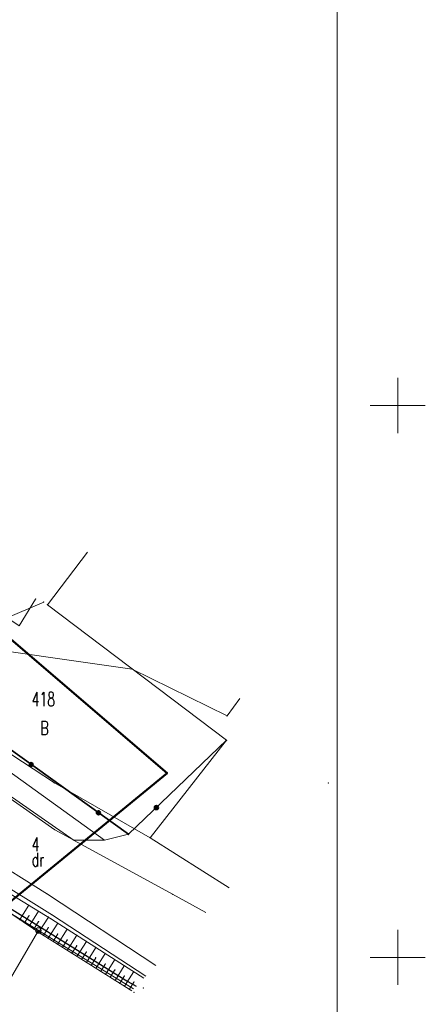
# Model space of a CAD drawing. Header units: metres. Extents: x 6429983 to 6430302, y 5950841 to 5951152.
# Tile 21 of 23: x 6430266 to 6430302, y 5950946 to 5951035. Entities that reach past the tile are written whole.
import ezdxf
from ezdxf.enums import TextEntityAlignment as Align

# ---------------------------------------------------------------- set-up
doc = ezdxf.new("R2010")
doc.units = ezdxf.units.M
doc.layers.get('0').update_dxf_attribs({"linetype": 'CONTINUOUS', "lineweight": 18})
for name, color, linetype, lineweight in [('BDOT500-KT-CR01-', 7, 'CONTINUOUS', 18), ('BDOT500-KT-KR01-', 7, 'CONTINUOUS', 18), ('BDOT500-KT-OK05_01-', 7, 'CONTINUOUS', 35), ('BDOT500-RT-SKN-', 7, 'CONTINUOUS', 18), ('EGIB-D03-', 7, 'CONTINUOUS', 18), ('EGIB-KL-B-', 96, 'CONTINUOUS', 18), ('EGIB-KL-DR-', 96, 'CONTINUOUS', 18), ('EGIB-KL-R-RIVB-', 96, 'CONTINUOUS', 18), ('GESUT-SU-PE-03-', 1, 'CONTINUOUS', 18), ('GESUT-SU-PE-04-', 1, 'CONTINUOUS', 18), ('GESUT-SU-PK-01-', 36, 'CONTINUOUS', 18), ('GESUT-SU-PK-05-', 36, 'CONTINUOUS', 18), ('GESUT-SUP-EP-01-', 1, 'CONTINUOUS', 25), ('maska', 7, 'CONTINUOUS', 18), ('siatka', 7, 'CONTINUOUS', 18), ('SKARPA', 7, 'CONTINUOUS', 18), ('zakres', 1, 'CONTINUOUS', 50)]:
    doc.layers.add(name, color=color, linetype=linetype, lineweight=lineweight)
doc.styles.get("Standard").update_dxf_attribs({"font": 'simplex.shx'})

msp = doc.modelspace()

# ---------------------------------------------------------------- linework, layer by layer
for p in [(6430279.1, 5950966.7), (6430293.7, 5950965.8)]:
    msp.add_point(p)
at = {"layer": 'BDOT500-KT-CR01-', "lineweight": 18, "flags": 128}
for points in [[(6430219.84, 5951001.74), (6430219.56, 5950999.32), (6430234.59, 5950988.6), (6430255.31, 5950973.67), (6430273.42, 5950960.63)], [(6430227.33, 5950981.25), (6430230.4, 5950979.32), (6430233.65, 5950977.03), (6430239.47, 5950973.5), (6430245.16, 5950970.22), (6430268.25, 5950955.74), (6430278.073, 5950949.266)]]:
    msp.add_lwpolyline(points, dxfattribs=at)
at = {"layer": 'BDOT500-KT-CR01-'}
for p in [(6430273.42, 5950960.63), (6430268.25, 5950955.74)]:
    msp.add_point(p, dxfattribs=at)
at = {"layer": 'BDOT500-KT-KR01-', "lineweight": 18, "flags": 128}
msp.add_lwpolyline([(6430275.6, 5950961.15), (6430273.42, 5950960.63), (6430270.65, 5950960.62), (6430268.92, 5950961.57), (6430253.99, 5950971.99), (6430235.12, 5950985.23), (6430234.08, 5950985.95), (6430219.83, 5950995.92), (6430219.56, 5950999.32)], dxfattribs=at)
at = {"layer": 'BDOT500-KT-KR01-'}
for p in [(6430268.92, 5950961.57), (6430270.65, 5950960.62), (6430273.42, 5950960.63), (6430275.6, 5950961.15)]:
    msp.add_point(p, dxfattribs=at)
at = {"layer": 'BDOT500-KT-OK05_01-', "linetype": 'Continuous', "lineweight": 35, "flags": 128}
msp.add_lwpolyline([(6430228.12, 5951009.04), (6430221.28, 5951000.12), (6430275.6, 5950961.15), (6430284.48, 5950969.67)], dxfattribs=at)
at = {"layer": 'BDOT500-KT-OK05_01-', "lineweight": 35}
for centre, radius in [((6430266.78, 5950967.48), 0.17), ((6430266.78, 5950967.48), 0.1), ((6430266.78, 5950967.48), 0.05), ((6430272.88, 5950963.1), 0.18), ((6430272.88, 5950963.1), 0.1), ((6430272.88, 5950963.1), 0.05), ((6430278.13, 5950963.57), 0.18), ((6430278.13, 5950963.57), 0.1), ((6430278.13, 5950963.57), 0.05)]:
    msp.add_circle(centre, radius, dxfattribs=at)
at = {"layer": 'BDOT500-KT-OK05_01-'}
for p in [(6430284.48, 5950969.67), (6430266.78, 5950967.48), (6430266.78, 5950967.48), (6430266.78, 5950967.48), (6430272.88, 5950963.1), (6430272.88, 5950963.1), (6430272.88, 5950963.1), (6430278.13, 5950963.57), (6430278.13, 5950963.57), (6430278.13, 5950963.57), (6430275.6, 5950961.15)]:
    msp.add_point(p, dxfattribs=at)
at = {"layer": 'BDOT500-RT-SKN-', "linetype": 'Continuous', "lineweight": 18, "flags": 128}
for points in [[(6430265.75, 5950953.42), (6430266.57, 5950954.72)], [(6430266.61, 5950952.84), (6430267.46, 5950954.18)], [(6430266.17, 5950953.14), (6430266.59, 5950953.79)], [(6430267.03, 5950952.55), (6430267.46, 5950953.24)], [(6430267.46, 5950952.27), (6430268.34, 5950953.65)], [(6430267.89, 5950951.99), (6430268.33, 5950952.69)], [(6430268.32, 5950951.73), (6430269.19, 5950953.1)], [(6430269.18, 5950951.17), (6430270.05, 5950952.55)], [(6430268.76, 5950951.45), (6430269.19, 5950952.13)], [(6430269.62, 5950950.91), (6430270.05, 5950951.59)], [(6430270.05, 5950950.63), (6430270.92, 5950952)], [(6430270.92, 5950950.09), (6430271.78, 5950951.45)], [(6430270.48, 5950950.37), (6430270.91, 5950951.05)], [(6430271.35, 5950949.82), (6430271.78, 5950950.5)], [(6430271.78, 5950949.55), (6430272.64, 5950950.91)], [(6430272.22, 5950949.28), (6430272.64, 5950949.96)], [(6430272.65, 5950949), (6430273.5, 5950950.35)], [(6430273.51, 5950948.46), (6430274.36, 5950949.8)], [(6430273.08, 5950948.74), (6430273.5, 5950949.4)], [(6430273.95, 5950948.2), (6430274.37, 5950948.86)], [(6430274.38, 5950947.92), (6430275.22, 5950949.25)], [(6430275.24, 5950947.38), (6430276.08, 5950948.71)], [(6430274.81, 5950947.65), (6430275.23, 5950948.32)], [(6430275.68, 5950947.11), (6430276.09, 5950947.77)]]:
    msp.add_lwpolyline(points, dxfattribs=at)
at = {"layer": 'BDOT500-RT-SKN-'}
for p in [(6430266.57, 5950954.72), (6430267.46, 5950954.18), (6430265.75, 5950953.42), (6430266.17, 5950953.14), (6430266.59, 5950953.79), (6430267.46, 5950953.24), (6430268.34, 5950953.65), (6430268.62, 5950953.47), (6430266.61, 5950952.84), (6430267.03, 5950952.55), (6430267.46, 5950952.27), (6430268.33, 5950952.69), (6430269.19, 5950953.1), (6430270.05, 5950952.55), (6430267.63, 5950952.16), (6430267.89, 5950951.99), (6430268.32, 5950951.73), (6430268.76, 5950951.45), (6430269.19, 5950952.13), (6430270.05, 5950951.59), (6430270.92, 5950952), (6430271.78, 5950951.45), (6430269.18, 5950951.17), (6430269.62, 5950950.91), (6430270.05, 5950950.63), (6430270.91, 5950951.05), (6430271.78, 5950950.5), (6430272.64, 5950950.91), (6430270.48, 5950950.37), (6430270.92, 5950950.09), (6430271.35, 5950949.82), (6430272.64, 5950949.96), (6430273.5, 5950950.35), (6430274.36, 5950949.8), (6430271.78, 5950949.55), (6430272.22, 5950949.28), (6430272.65, 5950949), (6430273.08, 5950948.74), (6430273.5, 5950949.4), (6430274.37, 5950948.86), (6430275.22, 5950949.25), (6430276.08, 5950948.71), (6430273.51, 5950948.46), (6430273.95, 5950948.2), (6430274.38, 5950947.92), (6430275.23, 5950948.32), (6430276.93, 5950948.15), (6430274.81, 5950947.65), (6430275.24, 5950947.38), (6430275.68, 5950947.11), (6430276.09, 5950947.77), (6430276.95, 5950947.22), (6430276.11, 5950946.84)]:
    msp.add_point(p, dxfattribs=at)
at = {"layer": 'EGIB-D03-', "linetype": 'Continuous', "lineweight": 18, "flags": 128}
for points in [[(6430276.065, 5950947.142), (6430267.44, 5950952.44), (6430258.89, 5950957.7), (6430247.2, 5950964.89), (6430236.78, 5950971.3), (6430230.57, 5950975.48), (6430218.99, 5950983.1), (6430198.5, 5950998.82), (6430186.81, 5951007.51), (6430140.63, 5951050.42), (6430189.65, 5951077.09), (6430178.19, 5951055.25), (6430178.51, 5951040.17), (6430182.15, 5951033.07), (6430184.31, 5951028.33), (6430192.97, 5951019.24), (6430198.29, 5951014.83), (6430211.56, 5951003.39), (6430219.04, 5950998.5), (6430268.89, 5950965.8), (6430277.56, 5950960.84), (6430284.713, 5950956.292)], [(6430271.874, 5950986.706), (6430268.25, 5950981.95), (6430284.48, 5950969.67), (6430277.56, 5950960.84), (6430268.89, 5950965.8), (6430219.04, 5950998.5), (6430244.51, 5951030.95), (6430253.542, 5951034.684)]]:
    msp.add_lwpolyline(points, dxfattribs=at)
msp.add_lwpolyline([(6430227.06, 5950952.69), (6430240.46, 5950963.46), (6430247.2, 5950964.89), (6430258.89, 5950957.7), (6430267.44, 5950952.44), (6430262.89, 5950944.69), (6430246.88, 5950930.34)], close=True, dxfattribs=at)
at = {"layer": 'EGIB-D03-', "lineweight": 18}
msp.add_circle((6430267.44, 5950952.44), 0.25, dxfattribs=at)
msp.add_circle((6430267.44, 5950952.44), 0.25, dxfattribs=at)
at = {"layer": 'EGIB-D03-'}
for p in [(6430268.25, 5950981.95), (6430268.25, 5950981.95), (6430284.48, 5950969.67), (6430284.48, 5950969.67), (6430268.89, 5950965.8), (6430268.89, 5950965.8), (6430268.89, 5950965.8), (6430268.89, 5950965.8), (6430277.56, 5950960.84), (6430277.56, 5950960.84), (6430277.56, 5950960.84), (6430277.56, 5950960.84), (6430267.44, 5950952.44), (6430267.44, 5950952.44), (6430267.44, 5950952.44), (6430267.44, 5950952.44)]:
    msp.add_point(p, dxfattribs=at)
at = {"layer": 'EGIB-KL-B-', "lineweight": 18, "flags": 128}
msp.add_lwpolyline([(6430271.874, 5950986.706), (6430268.25, 5950981.95), (6430284.48, 5950969.67), (6430277.56, 5950960.84), (6430268.89, 5950965.8), (6430219.04, 5950998.5), (6430244.51, 5951030.95), (6430253.542, 5951034.684)], dxfattribs=at)
at = {"layer": 'EGIB-KL-B-'}
for p in [(6430268.25, 5950981.95), (6430284.48, 5950969.67), (6430268.89, 5950965.8), (6430277.56, 5950960.84)]:
    msp.add_point(p, dxfattribs=at)
at = {"layer": 'EGIB-KL-DR-', "lineweight": 18, "flags": 128}
msp.add_lwpolyline([(6430276.065, 5950947.142), (6430267.44, 5950952.44), (6430258.89, 5950957.7), (6430247.2, 5950964.89), (6430236.78, 5950971.3), (6430230.57, 5950975.48), (6430218.99, 5950983.1), (6430198.5, 5950998.82), (6430186.81, 5951007.51), (6430153.92, 5951038.07), (6430140.63, 5951050.42), (6430189.65, 5951077.09), (6430178.19, 5951055.25), (6430178.51, 5951040.17), (6430182.15, 5951033.07), (6430184.31, 5951028.33), (6430192.97, 5951019.24), (6430198.29, 5951014.83), (6430211.56, 5951003.39), (6430219.04, 5950998.5), (6430268.89, 5950965.8), (6430277.56, 5950960.84), (6430284.713, 5950956.292)], dxfattribs=at)
at = {"layer": 'EGIB-KL-DR-'}
for p in [(6430268.89, 5950965.8), (6430277.56, 5950960.84), (6430267.44, 5950952.44)]:
    msp.add_point(p, dxfattribs=at)
at = {"layer": 'EGIB-KL-R-RIVB-', "lineweight": 18, "flags": 128}
msp.add_lwpolyline([(6430258.89, 5950957.7), (6430267.44, 5950952.44), (6430262.89, 5950944.69), (6430246.88, 5950930.34), (6430227.06, 5950952.69), (6430240.46, 5950963.46), (6430247.2, 5950964.89)], close=True, dxfattribs=at)
at = {"layer": 'EGIB-KL-R-RIVB-'}
msp.add_point((6430267.44, 5950952.44), dxfattribs=at)
at = {"layer": 'GESUT-SU-PE-03-', "linetype": 'Continuous', "lineweight": 18, "flags": 128}
msp.add_lwpolyline([(6430277.169, 5950948.31), (6430268.7, 5950953.83), (6430247.29, 5950967.17), (6430237.52, 5950973.46), (6430217.64, 5950986.83), (6430213.9, 5950990.59), (6430213.72, 5950991.22), (6430213.76, 5950992.07), (6430237.72, 5951022.59), (6430244.39, 5951031.11), (6430252.602, 5951036.38)], dxfattribs=at)
at = {"layer": 'GESUT-SU-PE-03-'}
msp.add_point((6430268.7, 5950953.83), dxfattribs=at)
at = {"layer": 'GESUT-SU-PE-04-', "linetype": 'Continuous', "lineweight": 18, "flags": 128}
msp.add_lwpolyline([(6430282.603, 5950954.059), (6430279.59, 5950955.72), (6430270.69, 5950960.6), (6430252.39, 5950973.29), (6430217.33, 5950997.85), (6430207.85, 5951005.34)], dxfattribs=at)
at = {"layer": 'GESUT-SU-PE-04-'}
for p in [(6430270.69, 5950960.6), (6430279.59, 5950955.72)]:
    msp.add_point(p, dxfattribs=at)
at = {"layer": 'GESUT-SU-PK-01-', "linetype": 'Continuous', "lineweight": 18, "flags": 128}
for points in [[(6430267.92, 5950982.19), (6430259.24, 5950978.5)], [(6430127.76, 5950885.73), (6430151.65, 5950903.53), (6430163.59, 5950904.25), (6430182.24, 5950918.48), (6430202.05, 5950933.12), (6430232.18, 5950957.87), (6430259.24, 5950978.5), (6430275.92, 5950976.12), (6430284.54, 5950971.88), (6430285.702, 5950973.461)]]:
    msp.add_lwpolyline(points, dxfattribs=at)
at = {"layer": 'GESUT-SU-PK-01-'}
for p in [(6430267.92, 5950982.19), (6430275.92, 5950976.12), (6430284.54, 5950971.88)]:
    msp.add_point(p, dxfattribs=at)
at = {"layer": 'GESUT-SU-PK-05-', "linetype": 'Continuous', "lineweight": 18, "flags": 128}
msp.add_lwpolyline([(6430239.7, 5950996.44), (6430253.09, 5950988.62), (6430265.7, 5950980.03), (6430267.18, 5950982.46)], dxfattribs=at)
at = {"layer": 'GESUT-SU-PK-05-'}
msp.add_point((6430267.18, 5950982.46), dxfattribs=at)
at = {"layer": 'GESUT-SUP-EP-01-', "lineweight": 25, "flags": 128}
msp.add_lwpolyline([(6430196.426, 5951093.713), (6430188.29, 5951075.38), (6430179.48, 5951058.93), (6430167.99, 5951053.51), (6430155.93, 5951036.9), (6430170.79, 5951023.92), (6430186.38, 5951010.83), (6430206.27, 5950994.59), (6430207.16, 5950992.75), (6430216.08, 5950985.87), (6430231.84, 5950974.98), (6430275.55, 5950947.83), (6430276.292, 5950947.382)], dxfattribs=at)
at = {"layer": 'GESUT-SUP-EP-01-'}
msp.add_point((6430275.55, 5950947.83), dxfattribs=at)
at = {"layer": 'maska', "linetype": 'Continuous', "lineweight": 18, "flags": 128}
msp.add_lwpolyline([(6430294.51, 5950845.604), (6430294.51, 5951134.104)], dxfattribs=at)
at = {"layer": 'siatka', "color": 7, "linetype": 'Continuous', "lineweight": 13, "flags": 128}
for points in [[(6430300, 5950997.5), (6430300, 5951002.5)], [(6430297.5, 5951000), (6430302.5, 5951000)], [(6430300, 5950947.5), (6430300, 5950952.5)], [(6430297.5, 5950950), (6430302.5, 5950950)]]:
    msp.add_lwpolyline(points, dxfattribs=at)
at = {"layer": 'SKARPA', "lineweight": 18, "flags": 128}
for points in [[(6430255.45, 5950961.5), (6430268.62, 5950953.47), (6430276.988, 5950948.119)], [(6430275.901, 5950946.968), (6430267.63, 5950952.16), (6430256.32, 5950959.75), (6430255.45, 5950961.5)]]:
    msp.add_lwpolyline(points, dxfattribs=at)
at = {"layer": 'zakres', "lineweight": 50, "flags": 128}
msp.add_lwpolyline([(6430041, 5950994.6), (6430050.861, 5951004.14), (6430164.541, 5951091.89), (6430190.8, 5951065.9), (6430193.4, 5951043.2), (6430213.25, 5951020.73), (6430240.23, 5950999.96), (6430279.1, 5950966.7), (6430239.4, 5950934.2), (6430190.3, 5950903.9), (6430153, 5950886.1), (6430128, 5950869.7), (6430121.5, 5950865.8), (6430105.6, 5950898.2), (6430088, 5950933.3)], close=True, dxfattribs=at)

# ---------------------------------------------------------------- texts
at = {"layer": 'EGIB-D03-', "lineweight": 25, "width": 0.66}
for s, p in [('418', (6430266.82, 5950974.02)), ('4', (6430266.82, 5950960.87))]:
    msp.add_text(s, height=1.25, dxfattribs=at).set_placement(p, align=Align.TOP_LEFT)
at = {"layer": 'EGIB-KL-B-', "lineweight": 25, "width": 0.66}
msp.add_text('B', height=1.25, dxfattribs=at).set_placement((6430267.62, 5950971.4), align=Align.TOP_LEFT)
at = {"layer": 'EGIB-KL-DR-', "lineweight": 25, "width": 0.66}
msp.add_text('dr', height=1.25, dxfattribs=at).set_placement((6430266.83, 5950959.48), align=Align.TOP_LEFT)

doc.saveas('drawing.dxf')
